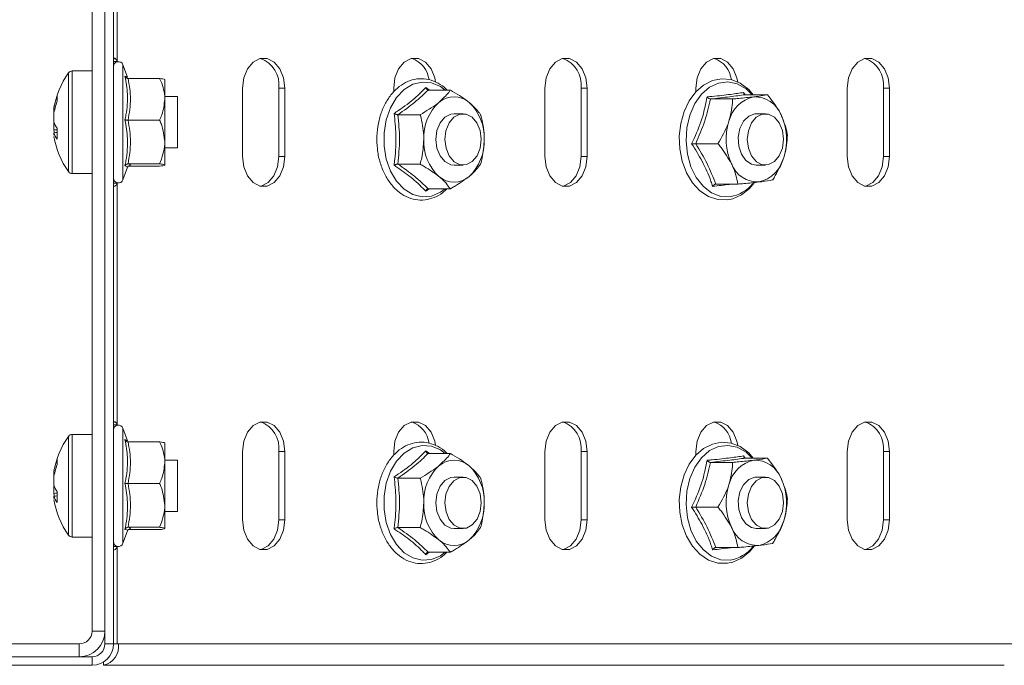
# Model space of a CAD drawing. Header units: millimetres. Extents: x -494 to 3219, y -845 to 19.
# Tile 14 of 21: x 2071 to 2186, y -132 to -57. Entities that reach past the tile are written whole.
import ezdxf

# ---------------------------------------------------------------- set-up
doc = ezdxf.new("R2010")
doc.units = ezdxf.units.MM

msp = doc.modelspace()

# ---------------------------------------------------------------- linework, layer by layer
at = {"color": 7, "linetype": 'Continuous', "lineweight": 15}
for p, q in [((2079.75, 4.41), (2079.75, -128.29)), ((2081.25, 4.41), (2081.25, -128.29)), ((2082.25, -129.79), (2082.25, -7.29)), ((2082.69, -61.67), (2082.25, -61.67)), ((2082.69, -61.67), (2082.71, -61.7)), ((2083.89, -63.53), (2083.35, -62.06)), ((2079.75, -62.79), (2077.43, -62.79)), ((2083.97, -63.66), (2087.65, -63.66)), ((2088.25, -66.1), (2088.25, -63.8)), ((2097.34, -72.79), (2097.34, -64.79)), ((2101.58, -64.79), (2101.58, -72.79)), ((2102.29, -64.79), (2102.29, -72.79)), ((2115.02, -65.22), (2115.02, -64.79)), ((2118.78, -64.72), (2119.2, -65.02)), ((2119.05, -65.02), (2121.65, -65.02)), ((2132.69, -72.79), (2132.69, -64.79)), ((2136.94, -64.79), (2136.94, -72.79)), ((2137.64, -64.79), (2137.64, -72.79)), ((2150.37, -65.22), (2150.37, -64.79)), ((2155.95, -65.3), (2156.12, -65.56)), ((2156.13, -65.56), (2158.74, -65.56)), ((2168.05, -72.79), (2168.05, -64.79)), ((2172.29, -64.79), (2172.29, -72.79)), ((2173, -64.79), (2173, -72.79)), ((2089.75, -65.79), (2088.25, -65.79)), ((2088.25, -71.09), (2088.25, -66.1)), ((2089.75, -71.79), (2089.75, -65.79)), ((2152.07, -66.06), (2154.67, -66.06)), ((2075.27, -67.28), (2075.27, -67.57)), ((2075.27, -68.73), (2075.27, -67.89)), ((2115.51, -67.9), (2118.12, -67.9)), ((2123.14, -67.79), (2122.08, -67.79)), ((2158.49, -67.79), (2157.43, -67.79)), ((2075.27, -68.86), (2075.27, -69.69)), ((2083.97, -68.53), (2087.65, -68.53)), ((2075.27, -70.3), (2075.27, -70.01)), ((2088.25, -73.79), (2088.25, -71.09)), ((2150.34, -71.29), (2152.94, -71.29)), ((2088.25, -71.79), (2089.75, -71.79)), ((2083.97, -73.65), (2087.65, -73.65)), ((2115.51, -73.68), (2118.12, -73.68)), ((2077.43, -74.79), (2079.75, -74.79)), ((2083.35, -75.52), (2083.89, -74.05)), ((2083.97, -73.92), (2087.65, -73.92)), ((2122.08, -73.79), (2123.14, -73.79)), ((2157.43, -73.79), (2158.49, -73.79)), ((2082.25, -75.91), (2082.69, -75.91)), ((2082.71, -75.88), (2082.69, -75.91)), ((2119.18, -76.56), (2118.78, -76.86)), ((2119.05, -76.56), (2121.65, -76.56)), ((2152.68, -76.02), (2155.28, -76.02)), ((2082.69, -104.17), (2082.25, -104.17)), ((2082.69, -104.17), (2082.71, -104.2)), ((2083.89, -106.03), (2083.35, -104.56)), ((2079.75, -105.29), (2077.43, -105.29)), ((2083.97, -106.16), (2087.65, -106.16)), ((2088.25, -108.6), (2088.25, -106.3)), ((2097.34, -115.29), (2097.34, -107.29)), ((2101.58, -107.29), (2101.58, -115.29)), ((2102.29, -107.29), (2102.29, -115.29)), ((2115.02, -107.72), (2115.02, -107.29)), ((2118.78, -107.22), (2119.2, -107.52)), ((2119.05, -107.52), (2121.65, -107.52)), ((2132.69, -115.29), (2132.69, -107.29)), ((2136.94, -107.29), (2136.94, -115.29)), ((2137.64, -107.29), (2137.64, -115.29)), ((2150.37, -107.72), (2150.37, -107.29)), ((2155.95, -107.8), (2156.12, -108.06)), ((2156.13, -108.06), (2158.74, -108.06)), ((2168.05, -115.29), (2168.05, -107.29)), ((2172.29, -107.29), (2172.29, -115.29)), ((2173, -107.29), (2173, -115.29)), ((2089.75, -108.29), (2088.25, -108.29)), ((2088.25, -113.59), (2088.25, -108.6)), ((2089.75, -114.29), (2089.75, -108.29)), ((2152.07, -108.56), (2154.67, -108.56)), ((2075.27, -109.78), (2075.27, -110.07)), ((2075.27, -111.23), (2075.27, -110.39)), ((2115.51, -110.4), (2118.12, -110.4)), ((2123.14, -110.29), (2122.08, -110.29)), ((2158.49, -110.29), (2157.43, -110.29)), ((2075.27, -111.36), (2075.27, -112.19)), ((2083.97, -111.03), (2087.65, -111.03)), ((2075.27, -112.8), (2075.27, -112.51)), ((2088.25, -116.29), (2088.25, -113.59)), ((2150.34, -113.79), (2152.94, -113.79)), ((2088.25, -114.29), (2089.75, -114.29)), ((2083.97, -116.15), (2087.65, -116.15)), ((2115.51, -116.18), (2118.12, -116.18)), ((2122.08, -116.29), (2123.14, -116.29)), ((2157.43, -116.29), (2158.49, -116.29)), ((2077.43, -117.29), (2079.75, -117.29)), ((2083.35, -118.02), (2083.89, -116.55)), ((2083.97, -116.42), (2087.65, -116.42)), ((2082.25, -118.41), (2082.69, -118.41)), ((2082.71, -118.38), (2082.69, -118.41)), ((2152.68, -118.52), (2155.28, -118.52)), ((2119.18, -119.06), (2118.78, -119.36)), ((2119.05, -119.06), (2121.65, -119.06)), ((2081.25, -129.79), (2081.25, -128.29)), ((2078.25, -129.79), (1784.25, -129.79)), ((2082.25, -129.79), (2082.69, -129.79)), ((2082.84, -129.79), (2082.69, -129.79)), ((2078.25, -131.29), (1784.25, -131.29)), ((2057.25, -132.29), (2079.75, -132.29)), ((2078.25, -131.29), (2079.75, -131.29)), ((2081.08, -132.29), (2081.08, -131.91)), ((2186.43, -132.29), (2081.08, -132.29))]:
    msp.add_line(p, q, dxfattribs=at)
at = {"color": 7, "linetype": 'Continuous', "lineweight": 0}
for p, q in [((2082.69, -61.67), (2082.69, -33.41)), ((2083.35, -62.06), (2083.35, -75.52)), ((2076.99, -74.56), (2076.99, -63.02)), ((2077.43, -74.79), (2077.43, -62.79)), ((2101.58, -64.79), (2102.29, -64.79)), ((2136.94, -64.79), (2137.64, -64.79)), ((2172.29, -64.79), (2173, -64.79)), ((2101.58, -72.79), (2102.29, -72.79)), ((2136.94, -72.79), (2137.64, -72.79)), ((2172.29, -72.79), (2173, -72.79)), ((2082.69, -104.17), (2082.69, -75.91)), ((2083.35, -104.56), (2083.35, -118.02)), ((2076.99, -117.06), (2076.99, -105.52)), ((2077.43, -117.29), (2077.43, -105.29)), ((2101.58, -107.29), (2102.29, -107.29)), ((2136.94, -107.29), (2137.64, -107.29)), ((2172.29, -107.29), (2173, -107.29)), ((2101.58, -115.29), (2102.29, -115.29)), ((2136.94, -115.29), (2137.64, -115.29)), ((2172.29, -115.29), (2173, -115.29)), ((2082.69, -129.79), (2082.69, -118.41)), ((2079.75, -128.29), (2081.25, -128.29)), ((2078.25, -131.29), (2078.25, -129.79)), ((2081.25, -129.79), (2082.25, -129.79)), ((2188.2, -129.79), (2082.84, -129.79)), ((2079.75, -132.29), (2079.75, -131.29))]:
    msp.add_line(p, q, dxfattribs=at)
at = {"color": 7, "linetype": 'Continuous', "lineweight": 15, "flags": 128}
for points in [[(2097.34, -64.79), (2097.49, -63.59), (2097.92, -62.54), (2098.58, -61.76), (2099.38, -61.34), (2100.24, -61.34), (2101.05, -61.76), (2101.71, -62.54), (2102.14, -63.59), (2102.29, -64.79)], [(2115.02, -64.79), (2115.17, -63.59), (2115.6, -62.54), (2116.25, -61.76), (2117.06, -61.34), (2117.92, -61.34), (2118.73, -61.76), (2119.39, -62.54), (2119.82, -63.59), (2119.92, -64.08)], [(2132.69, -64.79), (2132.84, -63.59), (2133.27, -62.54), (2133.93, -61.76), (2134.74, -61.34), (2135.6, -61.34), (2136.41, -61.76), (2137.07, -62.54), (2137.5, -63.59), (2137.64, -64.79)], [(2150.37, -64.79), (2150.52, -63.59), (2150.95, -62.54), (2151.61, -61.76), (2152.42, -61.34), (2153.28, -61.34), (2154.08, -61.76), (2154.74, -62.54), (2155.17, -63.59), (2155.27, -64.08)], [(2168.05, -64.79), (2168.2, -63.59), (2168.63, -62.54), (2169.29, -61.76), (2170.1, -61.34), (2170.95, -61.34), (2171.76, -61.76), (2172.42, -62.54), (2172.85, -63.59), (2173, -64.79)], [(2157.07, -65.56), (2156.55, -64.95), (2155.56, -64.22), (2154.48, -63.8), (2153.37, -63.7), (2152.29, -63.92), (2151.27, -64.43), (2150.36, -65.23), (2149.58, -66.27), (2148.98, -67.52), (2148.59, -68.92), (2148.41, -70.4), (2148.47, -71.9), (2148.75, -73.35), (2149.25, -74.69), (2149.95, -75.86), (2150.83, -76.81), (2151.84, -77.48), (2152.93, -77.83), (2154.06, -77.86), (2154.06, -77.86), (2154.67, -77.74), (2155.71, -77.28), (2156.64, -76.54), (2157.22, -75.83)], [(2122.08, -67.79), (2121.71, -67.84), (2121.02, -68.19), (2120.45, -68.86), (2120.08, -69.76), (2119.96, -70.79), (2120.08, -71.82), (2120.45, -72.72), (2121.02, -73.39), (2121.71, -73.75), (2122.08, -73.79)], [(2123.52, -73.74), (2122.78, -73.75), (2122.09, -73.4), (2121.52, -72.73), (2121.15, -71.83), (2121.02, -70.8), (2121.14, -69.78), (2121.51, -68.87), (2122.07, -68.2), (2122.76, -67.84), (2123.5, -67.83), (2124.19, -68.19), (2124.76, -68.85), (2125.13, -69.75), (2125.26, -70.78), (2125.14, -71.81), (2124.77, -72.71), (2124.21, -73.38), (2123.52, -73.74)], [(2157.43, -67.79), (2157.25, -67.8), (2156.54, -68.07), (2155.93, -68.67), (2155.51, -69.52), (2155.32, -70.53), (2155.38, -71.57), (2155.69, -72.51), (2156.22, -73.25), (2156.88, -73.69), (2157.43, -73.79)], [(2158.87, -73.74), (2158.13, -73.75), (2157.44, -73.4), (2156.87, -72.73), (2156.5, -71.83), (2156.37, -70.8), (2156.5, -69.78), (2156.86, -68.87), (2157.43, -68.2), (2158.12, -67.84), (2158.85, -67.83), (2159.55, -68.19), (2160.11, -68.85), (2160.48, -69.75), (2160.62, -70.78), (2160.49, -71.81), (2160.12, -72.71), (2159.56, -73.38), (2158.87, -73.74)], [(2075.27, -69.69), (2075.3, -69.89), (2075.32, -70.01)], [(2102.29, -72.79), (2102.14, -73.99), (2101.71, -75.04), (2101.05, -75.82), (2100.24, -76.24), (2099.38, -76.24), (2098.58, -75.82), (2097.92, -75.04), (2097.49, -73.99), (2097.34, -72.79)], [(2101.58, -72.79), (2101.43, -73.99), (2101, -75.04), (2100.34, -75.82), (2099.54, -76.24), (2099.46, -76.26)], [(2137.64, -72.79), (2137.5, -73.99), (2137.07, -75.04), (2136.41, -75.82), (2135.6, -76.24), (2134.74, -76.24), (2133.93, -75.82), (2133.27, -75.04), (2132.84, -73.99), (2132.69, -72.79)], [(2136.94, -72.79), (2136.79, -73.99), (2136.36, -75.04), (2135.7, -75.82), (2134.89, -76.24), (2134.82, -76.26)], [(2173, -72.79), (2172.85, -73.99), (2172.42, -75.04), (2171.76, -75.82), (2170.95, -76.24), (2170.1, -76.24), (2169.29, -75.82), (2168.63, -75.04), (2168.2, -73.99), (2168.05, -72.79)], [(2172.29, -72.79), (2172.14, -73.99), (2171.71, -75.04), (2171.06, -75.82), (2170.25, -76.24), (2170.17, -76.26)], [(2097.34, -107.29), (2097.49, -106.09), (2097.92, -105.04), (2098.58, -104.26), (2099.38, -103.84), (2100.24, -103.84), (2101.05, -104.26), (2101.71, -105.04), (2102.14, -106.09), (2102.29, -107.29)], [(2115.02, -107.29), (2115.17, -106.09), (2115.6, -105.04), (2116.25, -104.26), (2117.06, -103.84), (2117.92, -103.84), (2118.73, -104.26), (2119.39, -105.04), (2119.82, -106.09), (2119.92, -106.58)], [(2132.69, -107.29), (2132.84, -106.09), (2133.27, -105.04), (2133.93, -104.26), (2134.74, -103.84), (2135.6, -103.84), (2136.41, -104.26), (2137.07, -105.04), (2137.5, -106.09), (2137.64, -107.29)], [(2150.37, -107.29), (2150.52, -106.09), (2150.95, -105.04), (2151.61, -104.26), (2152.42, -103.84), (2153.28, -103.84), (2154.08, -104.26), (2154.74, -105.04), (2155.17, -106.09), (2155.27, -106.58)], [(2168.05, -107.29), (2168.2, -106.09), (2168.63, -105.04), (2169.29, -104.26), (2170.1, -103.84), (2170.95, -103.84), (2171.76, -104.26), (2172.42, -105.04), (2172.85, -106.09), (2173, -107.29)], [(2157.07, -108.06), (2156.55, -107.45), (2155.56, -106.72), (2154.48, -106.3), (2153.37, -106.2), (2152.29, -106.42), (2151.27, -106.93), (2150.36, -107.73), (2149.58, -108.77), (2148.98, -110.02), (2148.59, -111.42), (2148.41, -112.9), (2148.47, -114.4), (2148.75, -115.85), (2149.25, -117.19), (2149.95, -118.36), (2150.83, -119.31), (2151.84, -119.98), (2152.93, -120.33), (2154.06, -120.36), (2154.06, -120.36), (2154.67, -120.24), (2155.71, -119.78), (2156.64, -119.04), (2157.22, -118.33)], [(2122.08, -110.29), (2121.71, -110.34), (2121.02, -110.69), (2120.45, -111.36), (2120.08, -112.26), (2119.96, -113.29), (2120.08, -114.32), (2120.45, -115.22), (2121.02, -115.89), (2121.71, -116.25), (2122.08, -116.29)], [(2123.52, -116.24), (2122.78, -116.25), (2122.09, -115.9), (2121.52, -115.23), (2121.15, -114.33), (2121.02, -113.3), (2121.14, -112.28), (2121.51, -111.37), (2122.07, -110.7), (2122.76, -110.34), (2123.5, -110.33), (2124.19, -110.69), (2124.76, -111.35), (2125.13, -112.25), (2125.26, -113.28), (2125.14, -114.31), (2124.77, -115.21), (2124.21, -115.88), (2123.52, -116.24)], [(2157.43, -110.29), (2157.25, -110.3), (2156.54, -110.57), (2155.93, -111.17), (2155.51, -112.02), (2155.32, -113.03), (2155.38, -114.07), (2155.69, -115.01), (2156.22, -115.75), (2156.88, -116.19), (2157.43, -116.29)], [(2158.87, -116.24), (2158.13, -116.25), (2157.44, -115.9), (2156.87, -115.23), (2156.5, -114.33), (2156.37, -113.3), (2156.5, -112.28), (2156.86, -111.37), (2157.43, -110.7), (2158.12, -110.34), (2158.85, -110.33), (2159.55, -110.69), (2160.11, -111.35), (2160.48, -112.25), (2160.62, -113.28), (2160.49, -114.31), (2160.12, -115.21), (2159.56, -115.88), (2158.87, -116.24)], [(2075.27, -112.19), (2075.3, -112.39), (2075.32, -112.51)], [(2102.29, -115.29), (2102.14, -116.49), (2101.71, -117.54), (2101.05, -118.32), (2100.24, -118.74), (2099.38, -118.74), (2098.58, -118.32), (2097.92, -117.54), (2097.49, -116.49), (2097.34, -115.29)], [(2101.58, -115.29), (2101.43, -116.49), (2101, -117.54), (2100.34, -118.32), (2099.54, -118.74), (2099.46, -118.76)], [(2137.64, -115.29), (2137.5, -116.49), (2137.07, -117.54), (2136.41, -118.32), (2135.6, -118.74), (2134.74, -118.74), (2133.93, -118.32), (2133.27, -117.54), (2132.84, -116.49), (2132.69, -115.29)], [(2136.94, -115.29), (2136.79, -116.49), (2136.36, -117.54), (2135.7, -118.32), (2134.89, -118.74), (2134.82, -118.76)], [(2173, -115.29), (2172.85, -116.49), (2172.42, -117.54), (2171.76, -118.32), (2170.95, -118.74), (2170.1, -118.74), (2169.29, -118.32), (2168.63, -117.54), (2168.2, -116.49), (2168.05, -115.29)], [(2172.29, -115.29), (2172.14, -116.49), (2171.71, -117.54), (2171.06, -118.32), (2170.25, -118.74), (2170.17, -118.76)]]:
    msp.add_lwpolyline(points, dxfattribs=at)
at = {"color": 7, "linetype": 'Continuous', "lineweight": 0, "flags": 128}
for points in [[(2121.05, -65.02), (2120.5, -64.61), (2119.44, -64.17), (2118.34, -64.08), (2117.25, -64.35), (2116.23, -64.97), (2115.35, -65.9), (2114.64, -67.09), (2114.14, -68.49), (2113.89, -70.01), (2113.89, -71.57), (2114.14, -73.09), (2114.64, -74.49), (2115.35, -75.68), (2116.23, -76.62), (2117.25, -77.24), (2118.34, -77.51), (2119.44, -77.42), (2120.5, -76.97), (2121.05, -76.56)], [(2156.96, -65.56), (2156.23, -64.87), (2155.2, -64.29), (2154.11, -64.07), (2153.01, -64.2), (2151.96, -64.69), (2151.02, -65.51), (2150.24, -66.61), (2149.66, -67.94), (2149.31, -69.43), (2149.21, -70.98), (2149.37, -72.53), (2149.78, -73.98), (2150.41, -75.26), (2151.24, -76.3), (2152.21, -77.04), (2153.28, -77.45), (2154.38, -77.49), (2154.38, -77.49)], [(2121.05, -107.52), (2120.5, -107.11), (2119.44, -106.67), (2118.34, -106.58), (2117.25, -106.85), (2116.23, -107.47), (2115.35, -108.4), (2114.64, -109.59), (2114.14, -110.99), (2113.89, -112.51), (2113.89, -114.07), (2114.14, -115.59), (2114.64, -116.99), (2115.35, -118.18), (2116.23, -119.12), (2117.25, -119.74), (2118.34, -120.01), (2119.44, -119.92), (2120.5, -119.47), (2121.05, -119.06)], [(2156.96, -108.06), (2156.23, -107.37), (2155.2, -106.79), (2154.11, -106.57), (2153.01, -106.7), (2151.96, -107.19), (2151.02, -108.01), (2150.24, -109.11), (2149.66, -110.44), (2149.31, -111.93), (2149.21, -113.48), (2149.37, -115.03), (2149.78, -116.48), (2150.41, -117.76), (2151.24, -118.8), (2152.21, -119.54), (2153.28, -119.95), (2154.38, -119.99), (2154.38, -119.99)]]:
    msp.add_lwpolyline(points, dxfattribs=at)
at = {"color": 7, "linetype": 'Continuous', "lineweight": 15}
for centre, radius, start, end in [((2082.82, -62.26), 0.567, 20, 180), ((2098.36, -64.38), 3.25, 352.7859, 70.1782), ((2116.17, -64.18), 3.01, 7.2757, 71.2931), ((2133.71, -64.38), 3.25, 352.7859, 70.1786), ((2151.53, -64.18), 3.01, 7.2678, 71.2944), ((2169.07, -64.38), 3.25, 352.7857, 70.1785), ((2085.15, -68.79), 10, 144.7485, 170.5135), ((2077.43, -63.33), 0.54, 90, 144.7485), ((2083.44, -68.51), 8.27, 160.107, 171.4486), ((2083.44, -69.12), 8.27, 160.107, 171.4486), ((2077.71, -66), 2.06, 171.4604, 188.5396), ((2124.15, -70.56), 5.61, 133.1772, 182.4075), ((2122.08, -68.49), 2.69, 48.894, 131.106), ((2120, -70.56), 5.61, 357.5925, 46.8228), ((2157.97, -69.56), 3.84, 102.6572, 166.6787), ((2157.25, -69.1), 3.29, 20.8814, 92.1968), ((2154.21, -70.8), 6.76, 341.8447, 25.1672), ((2077.65, -67.95), 2.5, 198.118, 217.8146), ((2160.65, -70.78), 6.76, 161.8449, 205.167), ((2077.65, -69.23), 2.5, 198.118, 217.8149), ((2084.65, -70.12), 9, 175.9185, 184.0815), ((2085.15, -68.79), 10, 189.4865, 215.2515), ((2124.15, -71.03), 5.61, 177.5926, 226.8228), ((2120, -71.03), 5.61, 313.1772, 2.4074), ((2157.61, -72.48), 3.29, 200.8815, 272.1971), ((2156.9, -72.02), 3.84, 282.6575, 346.6788), ((2077.43, -74.25), 0.54, 215.2515, 270), ((2082.82, -75.32), 0.567, 180, 340), ((2122.08, -73.1), 2.69, 228.8939, 311.1061), ((2082.82, -104.76), 0.567, 20, 180), ((2098.36, -106.88), 3.25, 352.7859, 70.1783), ((2116.17, -106.68), 3.01, 7.2757, 71.2932), ((2133.71, -106.88), 3.25, 352.786, 70.1786), ((2151.53, -106.68), 3.01, 7.2679, 71.2944), ((2169.07, -106.88), 3.25, 352.7857, 70.1785), ((2085.15, -111.29), 10, 144.7485, 170.5135), ((2077.43, -105.83), 0.54, 90, 144.7485), ((2083.44, -111.01), 8.27, 160.107, 171.4486), ((2077.71, -108.5), 2.06, 171.4604, 188.5396), ((2083.44, -111.62), 8.27, 160.107, 171.4486), ((2124.15, -113.06), 5.61, 133.1772, 182.4074), ((2122.08, -110.99), 2.69, 48.8939, 131.1061), ((2120, -113.06), 5.61, 357.5926, 46.8228), ((2157.97, -112.06), 3.84, 102.6571, 166.6788), ((2157.25, -111.6), 3.29, 20.8814, 92.1969), ((2154.21, -113.3), 6.76, 341.8447, 25.1672), ((2077.65, -110.45), 2.5, 198.1181, 217.8147), ((2160.65, -113.28), 6.76, 161.8449, 205.167), ((2077.65, -111.73), 2.5, 198.1181, 217.8148), ((2084.65, -112.62), 9, 175.9185, 184.0815), ((2085.15, -111.29), 10, 189.4865, 215.2515), ((2124.15, -113.53), 5.61, 177.5926, 226.8228), ((2120, -113.53), 5.61, 313.1772, 2.4074), ((2157.61, -114.98), 3.29, 200.8814, 272.1971), ((2156.9, -114.52), 3.84, 282.6575, 346.6788), ((2077.43, -116.75), 0.54, 215.2515, 270), ((2082.82, -117.82), 0.567, 180, 340), ((2122.08, -115.6), 2.69, 228.8939, 311.1061), ((2078.25, -128.29), 1.5, 270, 0), ((2078.25, -128.29), 3, 270, 0), ((2079.75, -129.79), 1.5, 270, 0), ((2079.75, -129.79), 2.5, 270, 0), ((2080.63, -130.1), 2.23, 281.4215, 8.0497)]:
    msp.add_arc(centre, radius, start, end, dxfattribs=at)
at = {"color": 7, "linetype": 'Continuous', "lineweight": 0}
for centre, start, end in [((2153.71, -73.32), 279.0576, 321.3622), ((2153.71, -115.82), 279.0575, 321.3623)]:
    msp.add_arc(centre, 4.22, start, end, dxfattribs=at)
at = {"color": 7, "linetype": 'Continuous', "lineweight": 15}
for points, knots in [([(2082.25, -61.67), (2082.26, -61.57), (2082.26, -61.42), (2082.31, -61.32), (2082.37, -61.29), (2082.43, -61.32), (2082.55, -61.42), (2082.63, -61.57), (2082.69, -61.67)], [0, 0, 0, 0, 0.285954, 0.40047, 0.504619, 0.608033, 0.720517, 1, 1, 1, 1]), ([(2083.59, -63.4), (2083.59, -63.41), (2083.61, -63.44), (2083.65, -63.51), (2083.74, -63.6), (2083.85, -63.65), (2083.93, -63.66), (2083.97, -63.66)], [0, 0, 0, 0, 0.007924, 0.26753, 0.528607, 0.763804, 1, 1, 1, 1]), ([(2088.25, -66.1), (2088.25, -65.97), (2088.23, -65.17), (2087.97, -64.35), (2087.66, -63.69), (2087.65, -63.66)], [0, 0, 0, 0, 0.148482, 0.965575, 1, 1, 1, 1]), ([(2087.65, -63.66), (2087.93, -63.7), (2088.24, -63.75), (2088.25, -63.79), (2088.25, -63.8)], [0, 0, 0, 0, 0.89604, 1, 1, 1, 1]), ([(2121.25, -65.02), (2121.23, -65), (2120.94, -64.64), (2120.22, -64.19), (2119.15, -63.74), (2118.02, -63.64), (2116.92, -63.87), (2115.9, -64.39), (2114.98, -65.19), (2114.2, -66.24), (2113.59, -67.5), (2113.2, -68.9), (2113.02, -70.39), (2113.07, -71.9), (2113.36, -73.37), (2113.86, -74.72), (2114.57, -75.9), (2115.45, -76.85), (2116.46, -77.53), (2117.56, -77.89), (2118.69, -77.92), (2119.77, -77.62), (2120.63, -77.16), (2121.07, -76.72), (2121.22, -76.56)], [0, 0, 0, 0, 0.003316, 0.052692, 0.101508, 0.149482, 0.196867, 0.244183, 0.291996, 0.34048, 0.389425, 0.438566, 0.487744, 0.536951, 0.586223, 0.635591, 0.685082, 0.734614, 0.783909, 0.832558, 0.880368, 0.927711, 0.97509, 1, 1, 1, 1]), ([(2118.78, -64.72), (2118.78, -64.73), (2118.79, -64.77), (2118.82, -64.85), (2118.89, -64.94), (2118.96, -65), (2119.02, -65.01), (2119.05, -65.02)], [0, 0, 0, 0, 0.007925, 0.267557, 0.528614, 0.763815, 1, 1, 1, 1]), ([(2120.31, -66.46), (2120.74, -66.06), (2121.27, -65.57), (2121.59, -65.11), (2121.65, -65.02)], [0, 0, 0, 0, 0.80146, 1, 1, 1, 1]), ([(2121.65, -65.02), (2122.37, -65.44), (2123.17, -65.92), (2123.78, -66.41), (2123.85, -66.46)], [0, 0, 0, 0, 0.896039, 1, 1, 1, 1]), ([(2155.95, -65.3), (2155.95, -65.3), (2155.95, -65.33), (2155.96, -65.41), (2155.99, -65.49), (2156.05, -65.55), (2156.11, -65.56), (2156.13, -65.56)], [0, 0, 0, 0, 0.007903, 0.267506, 0.528603, 0.763797, 1, 1, 1, 1]), ([(2157.13, -65.81), (2157.23, -65.8), (2157.89, -65.71), (2158.39, -65.63), (2158.72, -65.56), (2158.74, -65.56)], [0, 0, 0, 0, 0.1484844, 0.9655622, 1, 1, 1, 1]), ([(2158.74, -65.56), (2159.28, -66.26), (2159.88, -67.03), (2160.29, -67.84), (2160.33, -67.93)], [0, 0, 0, 0, 0.896037, 1, 1, 1, 1]), ([(2087.65, -68.53), (2087.74, -68.32), (2088.09, -67.54), (2088.18, -66.71), (2088.25, -66.1)], [0, 0, 0, 0, 0.263254, 1, 1, 1, 1]), ([(2118.12, -67.9), (2118.83, -67.48), (2119.63, -67), (2120.25, -66.51), (2120.31, -66.46)], [0, 0, 0, 0, 0.896039, 1, 1, 1, 1]), ([(2123.85, -66.46), (2124.27, -66.86), (2124.81, -67.35), (2125.13, -67.81), (2125.19, -67.9)], [0, 0, 0, 0, 0.80146, 1, 1, 1, 1]), ([(2151.68, -65.82), (2151.68, -65.82), (2151.71, -65.85), (2151.77, -65.92), (2151.87, -66), (2151.98, -66.05), (2152.04, -66.06), (2152.07, -66.06)], [0, 0, 0, 0, 0.007925, 0.26754, 0.528596, 0.763786, 1, 1, 1, 1]), ([(2154.23, -68.67), (2154.41, -67.96), (2154.63, -67.06), (2154.66, -66.22), (2154.67, -66.06)], [0, 0, 0, 0, 0.8014609, 1, 1, 1, 1]), ([(2154.67, -66.06), (2154.91, -66.04), (2155.8, -65.96), (2156.57, -65.87), (2157.13, -65.81)], [0, 0, 0, 0, 0.263251, 1, 1, 1, 1]), ([(2115.07, -67.76), (2115.07, -67.76), (2115.11, -67.78), (2115.19, -67.82), (2115.3, -67.87), (2115.42, -67.9), (2115.48, -67.9), (2115.51, -67.9)], [0, 0, 0, 0, 0.007903, 0.267526, 0.528597, 0.76383, 1, 1, 1, 1]), ([(2118.54, -70.79), (2118.54, -70.64), (2118.53, -69.69), (2118.34, -68.72), (2118.13, -67.94), (2118.12, -67.9)], [0, 0, 0, 0, 0.148486, 0.96557, 1, 1, 1, 1]), ([(2125.61, -70.79), (2125.61, -70.64), (2125.6, -69.69), (2125.41, -68.72), (2125.2, -67.94), (2125.19, -67.9)], [0, 0, 0, 0, 0.148486, 0.96557, 1, 1, 1, 1]), ([(2160.33, -67.93), (2160.59, -68.58), (2160.92, -69.39), (2161.05, -70.14), (2161.08, -70.29)], [0, 0, 0, 0, 0.801463, 1, 1, 1, 1]), ([(2083.59, -68.51), (2083.59, -68.51), (2083.61, -68.52), (2083.65, -68.52), (2083.74, -68.52), (2083.85, -68.53), (2083.93, -68.53), (2083.97, -68.53)], [0, 0, 0, 0, 0.007949, 0.267531, 0.52861, 0.7638, 1, 1, 1, 1]), ([(2088.25, -71.09), (2088.17, -70.39), (2088.07, -69.51), (2087.72, -68.69), (2087.65, -68.53)], [0, 0, 0, 0, 0.801463, 1, 1, 1, 1]), ([(2152.94, -71.29), (2153.39, -70.52), (2153.89, -69.66), (2154.2, -68.77), (2154.23, -68.67)], [0, 0, 0, 0, 0.896038, 1, 1, 1, 1]), ([(2075.67, -69.66), (2075.66, -69.66), (2075.53, -69.67), (2075.39, -69.68), (2075.27, -69.69)], [0, 0, 0, 0, 0.060116, 1, 1, 1, 1]), ([(2075.67, -69.99), (2075.66, -69.99), (2075.53, -70), (2075.39, -70), (2075.27, -70.01)], [0, 0, 0, 0, 0.06012, 1, 1, 1, 1]), ([(2087.65, -73.65), (2087.93, -72.9), (2088.24, -72.06), (2088.25, -71.18), (2088.25, -71.09)], [0, 0, 0, 0, 0.896037, 1, 1, 1, 1]), ([(2118.12, -73.68), (2118.18, -73.43), (2118.43, -72.51), (2118.49, -71.52), (2118.54, -70.79)], [0, 0, 0, 0, 0.263255, 1, 1, 1, 1]), ([(2125.19, -73.68), (2125.25, -73.43), (2125.5, -72.51), (2125.56, -71.52), (2125.61, -70.79)], [0, 0, 0, 0, 0.2632538, 1, 1, 1, 1]), ([(2150.34, -71.29), (2150.31, -71.29), (2150.24, -71.29), (2150.12, -71.3), (2149.99, -71.3), (2149.91, -71.31), (2149.87, -71.31), (2149.87, -71.31)], [0, 0, 0, 0, 0.236181, 0.471394, 0.732462, 0.99209, 1, 1, 1, 1]), ([(2154.54, -73.66), (2154.16, -73.01), (2153.69, -72.2), (2153.07, -71.44), (2152.94, -71.29)], [0, 0, 0, 0, 0.801463, 1, 1, 1, 1]), ([(2161.08, -70.29), (2161.02, -71.06), (2160.95, -71.92), (2160.67, -72.82), (2160.64, -72.91)], [0, 0, 0, 0, 0.896038, 1, 1, 1, 1]), ([(2083.97, -73.65), (2083.93, -73.66), (2083.85, -73.66), (2083.74, -73.72), (2083.65, -73.8), (2083.61, -73.86), (2083.59, -73.9), (2083.59, -73.9)], [0, 0, 0, 0, 0.236205, 0.471401, 0.732477, 0.992103, 1, 1, 1, 1]), ([(2088.25, -73.79), (2088.17, -73.75), (2088.07, -73.7), (2087.72, -73.66), (2087.65, -73.65)], [0, 0, 0, 0, 0.8014626, 1, 1, 1, 1]), ([(2115.07, -73.82), (2115.07, -73.82), (2115.11, -73.8), (2115.19, -73.76), (2115.3, -73.72), (2115.42, -73.68), (2115.48, -73.68), (2115.51, -73.68)], [0, 0, 0, 0, 0.007903, 0.267526, 0.528598, 0.763829, 1, 1, 1, 1]), ([(2120.31, -75.12), (2119.77, -74.73), (2119.09, -74.23), (2118.28, -73.77), (2118.12, -73.68)], [0, 0, 0, 0, 0.801459, 1, 1, 1, 1]), ([(2125.19, -73.68), (2124.86, -74.1), (2124.5, -74.58), (2123.91, -75.07), (2123.85, -75.12)], [0, 0, 0, 0, 0.896037, 1, 1, 1, 1]), ([(2155.28, -76.02), (2155.13, -75.32), (2154.97, -74.55), (2154.58, -73.74), (2154.54, -73.66)], [0, 0, 0, 0, 0.8960399, 1, 1, 1, 1]), ([(2160.64, -72.91), (2160.34, -73.63), (2159.97, -74.52), (2159.45, -75.36), (2159.35, -75.52)], [0, 0, 0, 0, 0.801463, 1, 1, 1, 1]), ([(2083.91, -74.05), (2083.91, -74.03), (2083.91, -73.91), (2084.01, -73.89), (2084, -73.89), (2084, -73.89)], [0, 0, 0, 0, 0.132968, 0.722008, 1, 1, 1, 1]), ([(2087.65, -73.92), (2087.93, -73.88), (2088.24, -73.84), (2088.25, -73.79), (2088.25, -73.79)], [0, 0, 0, 0, 0.89604, 1, 1, 1, 1]), ([(2082.69, -75.91), (2082.63, -76.01), (2082.54, -76.16), (2082.43, -76.27), (2082.38, -76.28), (2082.36, -76.28)], [0, 0, 0, 0, 0.566684, 0.793606, 1, 1, 1, 1]), ([(2121.65, -76.56), (2121.33, -76.14), (2120.97, -75.67), (2120.37, -75.17), (2120.31, -75.12)], [0, 0, 0, 0, 0.896037, 1, 1, 1, 1]), ([(2123.85, -75.12), (2123.3, -75.52), (2122.63, -76.01), (2121.81, -76.47), (2121.65, -76.56)], [0, 0, 0, 0, 0.801463, 1, 1, 1, 1]), ([(2155.28, -76.02), (2155.52, -76), (2156.41, -75.92), (2157.18, -75.84), (2157.74, -75.77)], [0, 0, 0, 0, 0.2632505, 1, 1, 1, 1]), ([(2157.74, -75.77), (2157.84, -75.76), (2158.5, -75.68), (2159, -75.59), (2159.33, -75.53), (2159.35, -75.52)], [0, 0, 0, 0, 0.148485, 0.965571, 1, 1, 1, 1]), ([(2119.05, -76.56), (2119.02, -76.57), (2118.96, -76.58), (2118.89, -76.64), (2118.82, -76.73), (2118.79, -76.81), (2118.78, -76.86), (2118.78, -76.86)], [0, 0, 0, 0, 0.236185, 0.471386, 0.732443, 0.992079, 1, 1, 1, 1]), ([(2152.68, -76.02), (2152.65, -76.03), (2152.59, -76.03), (2152.49, -76.09), (2152.4, -76.18), (2152.35, -76.25), (2152.32, -76.29), (2152.32, -76.29)], [0, 0, 0, 0, 0.236197, 0.471409, 0.732463, 0.992081, 1, 1, 1, 1]), ([(2082.25, -104.17), (2082.26, -104.07), (2082.26, -103.92), (2082.31, -103.82), (2082.37, -103.79), (2082.43, -103.82), (2082.55, -103.92), (2082.63, -104.07), (2082.69, -104.17)], [0, 0, 0, 0, 0.285954, 0.400469, 0.504619, 0.608034, 0.720517, 1, 1, 1, 1]), ([(2083.59, -105.9), (2083.59, -105.91), (2083.61, -105.94), (2083.65, -106.01), (2083.74, -106.1), (2083.85, -106.15), (2083.93, -106.16), (2083.97, -106.16)], [0, 0, 0, 0, 0.007925, 0.26753, 0.528607, 0.763805, 1, 1, 1, 1]), ([(2088.25, -108.6), (2088.25, -108.47), (2088.23, -107.67), (2087.97, -106.85), (2087.66, -106.19), (2087.65, -106.16)], [0, 0, 0, 0, 0.148482, 0.965575, 1, 1, 1, 1]), ([(2087.65, -106.16), (2087.93, -106.2), (2088.24, -106.25), (2088.25, -106.29), (2088.25, -106.3)], [0, 0, 0, 0, 0.89604, 1, 1, 1, 1]), ([(2121.25, -107.52), (2121.23, -107.5), (2120.94, -107.14), (2120.22, -106.69), (2119.15, -106.24), (2118.02, -106.14), (2116.92, -106.37), (2115.9, -106.89), (2114.98, -107.69), (2114.2, -108.74), (2113.59, -110), (2113.2, -111.4), (2113.02, -112.89), (2113.07, -114.4), (2113.36, -115.87), (2113.86, -117.22), (2114.57, -118.4), (2115.45, -119.35), (2116.46, -120.03), (2117.56, -120.39), (2118.69, -120.42), (2119.77, -120.12), (2120.63, -119.66), (2121.07, -119.22), (2121.22, -119.06)], [0, 0, 0, 0, 0.003316, 0.052692, 0.101508, 0.149482, 0.196867, 0.244184, 0.291996, 0.34048, 0.389425, 0.438566, 0.487744, 0.536951, 0.586223, 0.635591, 0.685082, 0.734614, 0.783909, 0.832558, 0.880368, 0.927711, 0.97509, 1, 1, 1, 1]), ([(2118.78, -107.22), (2118.78, -107.23), (2118.79, -107.27), (2118.82, -107.35), (2118.89, -107.44), (2118.96, -107.5), (2119.02, -107.51), (2119.05, -107.52)], [0, 0, 0, 0, 0.007923, 0.267559, 0.528614, 0.763815, 1, 1, 1, 1]), ([(2120.31, -108.96), (2120.74, -108.56), (2121.27, -108.07), (2121.59, -107.61), (2121.65, -107.52)], [0, 0, 0, 0, 0.80146, 1, 1, 1, 1]), ([(2121.65, -107.52), (2122.37, -107.94), (2123.17, -108.42), (2123.78, -108.91), (2123.85, -108.96)], [0, 0, 0, 0, 0.896039, 1, 1, 1, 1]), ([(2155.95, -107.8), (2155.95, -107.8), (2155.95, -107.83), (2155.96, -107.91), (2155.99, -107.99), (2156.05, -108.05), (2156.11, -108.06), (2156.13, -108.06)], [0, 0, 0, 0, 0.007905, 0.267509, 0.528606, 0.763798, 1, 1, 1, 1]), ([(2157.13, -108.31), (2157.23, -108.3), (2157.89, -108.21), (2158.39, -108.13), (2158.72, -108.06), (2158.74, -108.06)], [0, 0, 0, 0, 0.148484, 0.965562, 1, 1, 1, 1]), ([(2158.74, -108.06), (2159.28, -108.76), (2159.88, -109.53), (2160.29, -110.34), (2160.33, -110.43)], [0, 0, 0, 0, 0.896037, 1, 1, 1, 1]), ([(2087.65, -111.03), (2087.74, -110.82), (2088.09, -110.04), (2088.18, -109.21), (2088.25, -108.6)], [0, 0, 0, 0, 0.2632538, 1, 1, 1, 1]), ([(2118.12, -110.4), (2118.83, -109.98), (2119.63, -109.5), (2120.25, -109.01), (2120.31, -108.96)], [0, 0, 0, 0, 0.8960391, 1, 1, 1, 1]), ([(2123.85, -108.96), (2124.27, -109.36), (2124.81, -109.85), (2125.13, -110.31), (2125.19, -110.4)], [0, 0, 0, 0, 0.80146, 1, 1, 1, 1]), ([(2151.68, -108.32), (2151.68, -108.32), (2151.71, -108.35), (2151.77, -108.42), (2151.87, -108.5), (2151.98, -108.55), (2152.04, -108.56), (2152.07, -108.56)], [0, 0, 0, 0, 0.007928, 0.267542, 0.528596, 0.763786, 1, 1, 1, 1]), ([(2154.23, -111.17), (2154.41, -110.46), (2154.63, -109.56), (2154.66, -108.72), (2154.67, -108.56)], [0, 0, 0, 0, 0.801462, 1, 1, 1, 1]), ([(2154.67, -108.56), (2154.91, -108.54), (2155.8, -108.46), (2156.57, -108.37), (2157.13, -108.31)], [0, 0, 0, 0, 0.263251, 1, 1, 1, 1]), ([(2115.07, -110.26), (2115.07, -110.26), (2115.11, -110.28), (2115.19, -110.32), (2115.3, -110.37), (2115.42, -110.4), (2115.48, -110.4), (2115.51, -110.4)], [0, 0, 0, 0, 0.007904, 0.267526, 0.528598, 0.763829, 1, 1, 1, 1]), ([(2118.54, -113.29), (2118.54, -113.14), (2118.53, -112.19), (2118.34, -111.22), (2118.13, -110.44), (2118.12, -110.4)], [0, 0, 0, 0, 0.148486, 0.965571, 1, 1, 1, 1]), ([(2125.61, -113.29), (2125.61, -113.14), (2125.6, -112.19), (2125.41, -111.22), (2125.2, -110.44), (2125.19, -110.4)], [0, 0, 0, 0, 0.148486, 0.965571, 1, 1, 1, 1]), ([(2160.33, -110.43), (2160.59, -111.08), (2160.92, -111.89), (2161.05, -112.64), (2161.08, -112.79)], [0, 0, 0, 0, 0.801463, 1, 1, 1, 1]), ([(2083.59, -111.01), (2083.59, -111.01), (2083.61, -111.02), (2083.65, -111.02), (2083.74, -111.02), (2083.85, -111.03), (2083.93, -111.03), (2083.97, -111.03)], [0, 0, 0, 0, 0.007949, 0.267531, 0.52861, 0.7638, 1, 1, 1, 1]), ([(2088.25, -113.59), (2088.17, -112.89), (2088.07, -112.01), (2087.72, -111.19), (2087.65, -111.03)], [0, 0, 0, 0, 0.801464, 1, 1, 1, 1]), ([(2152.94, -113.79), (2153.39, -113.02), (2153.89, -112.16), (2154.2, -111.27), (2154.23, -111.17)], [0, 0, 0, 0, 0.8960392, 1, 1, 1, 1]), ([(2075.67, -112.16), (2075.66, -112.16), (2075.53, -112.17), (2075.39, -112.18), (2075.27, -112.19)], [0, 0, 0, 0, 0.0601159, 1, 1, 1, 1]), ([(2075.67, -112.49), (2075.66, -112.49), (2075.53, -112.5), (2075.39, -112.5), (2075.27, -112.51)], [0, 0, 0, 0, 0.0601197, 1, 1, 1, 1]), ([(2161.08, -112.79), (2161.02, -113.56), (2160.95, -114.42), (2160.67, -115.32), (2160.64, -115.41)], [0, 0, 0, 0, 0.896038, 1, 1, 1, 1]), ([(2087.65, -116.15), (2087.93, -115.4), (2088.24, -114.56), (2088.25, -113.68), (2088.25, -113.59)], [0, 0, 0, 0, 0.896037, 1, 1, 1, 1]), ([(2118.12, -116.18), (2118.18, -115.93), (2118.43, -115.01), (2118.49, -114.02), (2118.54, -113.29)], [0, 0, 0, 0, 0.263255, 1, 1, 1, 1]), ([(2125.19, -116.18), (2125.25, -115.93), (2125.5, -115.01), (2125.56, -114.02), (2125.61, -113.29)], [0, 0, 0, 0, 0.263254, 1, 1, 1, 1]), ([(2150.34, -113.79), (2150.31, -113.79), (2150.24, -113.79), (2150.12, -113.8), (2149.99, -113.8), (2149.91, -113.81), (2149.87, -113.81), (2149.87, -113.81)], [0, 0, 0, 0, 0.236181, 0.471394, 0.732462, 0.99209, 1, 1, 1, 1]), ([(2154.54, -116.16), (2154.16, -115.51), (2153.69, -114.7), (2153.07, -113.94), (2152.94, -113.79)], [0, 0, 0, 0, 0.801463, 1, 1, 1, 1]), ([(2083.97, -116.15), (2083.93, -116.16), (2083.85, -116.16), (2083.74, -116.22), (2083.65, -116.3), (2083.61, -116.36), (2083.59, -116.4), (2083.59, -116.4)], [0, 0, 0, 0, 0.236205, 0.471401, 0.732477, 0.992102, 1, 1, 1, 1]), ([(2088.25, -116.29), (2088.17, -116.25), (2088.07, -116.2), (2087.72, -116.16), (2087.65, -116.15)], [0, 0, 0, 0, 0.801463, 1, 1, 1, 1]), ([(2087.65, -116.42), (2087.93, -116.38), (2088.24, -116.34), (2088.25, -116.29), (2088.25, -116.29)], [0, 0, 0, 0, 0.89604, 1, 1, 1, 1]), ([(2115.07, -116.32), (2115.07, -116.32), (2115.11, -116.3), (2115.19, -116.26), (2115.3, -116.22), (2115.42, -116.18), (2115.48, -116.18), (2115.51, -116.18)], [0, 0, 0, 0, 0.007904, 0.267526, 0.528598, 0.763829, 1, 1, 1, 1]), ([(2120.31, -117.62), (2119.77, -117.23), (2119.09, -116.73), (2118.28, -116.27), (2118.12, -116.18)], [0, 0, 0, 0, 0.801459, 1, 1, 1, 1]), ([(2125.19, -116.18), (2124.86, -116.6), (2124.5, -117.08), (2123.91, -117.57), (2123.85, -117.62)], [0, 0, 0, 0, 0.896037, 1, 1, 1, 1]), ([(2155.28, -118.52), (2155.13, -117.82), (2154.97, -117.05), (2154.58, -116.24), (2154.54, -116.16)], [0, 0, 0, 0, 0.89604, 1, 1, 1, 1]), ([(2160.64, -115.41), (2160.34, -116.13), (2159.97, -117.02), (2159.45, -117.86), (2159.35, -118.02)], [0, 0, 0, 0, 0.801463, 1, 1, 1, 1]), ([(2083.91, -116.55), (2083.91, -116.53), (2083.91, -116.41), (2084.01, -116.39), (2084, -116.39), (2084, -116.39)], [0, 0, 0, 0, 0.132969, 0.722008, 1, 1, 1, 1]), ([(2082.69, -118.41), (2082.63, -118.51), (2082.54, -118.66), (2082.43, -118.77), (2082.38, -118.78), (2082.36, -118.78)], [0, 0, 0, 0, 0.566684, 0.793606, 1, 1, 1, 1]), ([(2121.65, -119.06), (2121.33, -118.64), (2120.97, -118.17), (2120.37, -117.67), (2120.31, -117.62)], [0, 0, 0, 0, 0.896037, 1, 1, 1, 1]), ([(2123.85, -117.62), (2123.3, -118.02), (2122.63, -118.51), (2121.81, -118.97), (2121.65, -119.06)], [0, 0, 0, 0, 0.801463, 1, 1, 1, 1]), ([(2152.68, -118.52), (2152.65, -118.53), (2152.59, -118.53), (2152.49, -118.59), (2152.4, -118.68), (2152.35, -118.75), (2152.32, -118.79), (2152.32, -118.79)], [0, 0, 0, 0, 0.236196, 0.471409, 0.73246, 0.992078, 1, 1, 1, 1]), ([(2155.28, -118.52), (2155.52, -118.5), (2156.41, -118.42), (2157.18, -118.34), (2157.74, -118.27)], [0, 0, 0, 0, 0.263251, 1, 1, 1, 1]), ([(2157.74, -118.27), (2157.84, -118.26), (2158.5, -118.18), (2159, -118.09), (2159.33, -118.03), (2159.35, -118.02)], [0, 0, 0, 0, 0.148485, 0.965571, 1, 1, 1, 1]), ([(2119.05, -119.06), (2119.02, -119.07), (2118.96, -119.08), (2118.89, -119.14), (2118.82, -119.23), (2118.79, -119.31), (2118.78, -119.36), (2118.78, -119.36)], [0, 0, 0, 0, 0.236184, 0.471387, 0.73244, 0.992075, 1, 1, 1, 1])]:
    msp.add_open_spline(points, degree=3, knots=knots, dxfattribs=at)
at = {"color": 7, "linetype": 'Continuous', "lineweight": 0}
for points, knots in [([(2083.59, -68.51), (2083.63, -68.32), (2083.84, -67.32), (2083.99, -65.6), (2083.72, -64.1), (2083.59, -63.4)], [0, 0, 0, 0, 0.118084, 0.592261, 1, 1, 1, 1]), ([(2083.59, -63.4), (2083.64, -63.42), (2083.8, -63.47), (2083.82, -63.51), (2083.84, -63.55)], [0, 0, 0, 0, 0.256357, 1, 1, 1, 1]), ([(2083.97, -63.66), (2084.1, -64.46), (2084.37, -66.08), (2084.1, -67.7), (2083.97, -68.53)], [0, 0, 0, 0, 0.492149, 1, 1, 1, 1]), ([(2115.07, -67.76), (2115.24, -67.64), (2116.12, -67.06), (2117.48, -66.04), (2118.37, -65.14), (2118.78, -64.72)], [0, 0, 0, 0, 0.118082, 0.592256, 1, 1, 1, 1]), ([(2119.05, -65.02), (2118.56, -65.49), (2117.57, -66.45), (2116.21, -67.42), (2115.51, -67.9)], [0, 0, 0, 0, 0.49215, 1, 1, 1, 1]), ([(2151.68, -65.82), (2151.88, -65.8), (2152.86, -65.71), (2154.41, -65.54), (2155.47, -65.37), (2155.95, -65.3)], [0, 0, 0, 0, 0.118084, 0.592258, 1, 1, 1, 1]), ([(2156.13, -65.56), (2155.56, -65.64), (2154.39, -65.81), (2152.85, -65.97), (2152.07, -66.06)], [0, 0, 0, 0, 0.492149, 1, 1, 1, 1]), ([(2149.87, -71.31), (2149.97, -71.1), (2150.47, -70.03), (2151.2, -68.18), (2151.53, -66.57), (2151.68, -65.82)], [0, 0, 0, 0, 0.118083, 0.592259, 1, 1, 1, 1]), ([(2152.07, -66.06), (2151.87, -66.92), (2151.49, -68.66), (2150.72, -70.4), (2150.34, -71.29)], [0, 0, 0, 0, 0.492148, 1, 1, 1, 1]), ([(2115.07, -73.82), (2115.1, -73.59), (2115.25, -72.4), (2115.36, -70.35), (2115.16, -68.58), (2115.07, -67.76)], [0, 0, 0, 0, 0.118083, 0.592258, 1, 1, 1, 1]), ([(2115.51, -67.9), (2115.61, -68.85), (2115.79, -70.78), (2115.61, -72.7), (2115.51, -73.68)], [0, 0, 0, 0, 0.492148, 1, 1, 1, 1]), ([(2083.59, -73.9), (2083.63, -73.69), (2083.84, -72.63), (2083.99, -70.81), (2083.72, -69.24), (2083.59, -68.51)], [0, 0, 0, 0, 0.118085, 0.59226, 1, 1, 1, 1]), ([(2083.97, -68.53), (2084.1, -69.37), (2084.37, -71.08), (2084.1, -72.79), (2083.97, -73.65)], [0, 0, 0, 0, 0.49215, 1, 1, 1, 1]), ([(2152.32, -76.29), (2152.26, -76.09), (2151.93, -75.11), (2151.21, -73.43), (2150.29, -71.98), (2149.87, -71.31)], [0, 0, 0, 0, 0.118083, 0.592257, 1, 1, 1, 1]), ([(2150.34, -71.29), (2150.81, -72.07), (2151.78, -73.64), (2152.37, -75.22), (2152.68, -76.02)], [0, 0, 0, 0, 0.4921494, 1, 1, 1, 1]), ([(2083.97, -73.65), (2084.1, -73.7), (2084.37, -73.79), (2084.1, -73.87), (2083.97, -73.92)], [0, 0, 0, 0, 0.492147, 1, 1, 1, 1]), ([(2115.51, -73.68), (2116.19, -74.15), (2117.55, -75.11), (2118.54, -76.08), (2119.05, -76.56)], [0, 0, 0, 0, 0.492146, 1, 1, 1, 1]), ([(2083.84, -74.04), (2083.86, -74.02), (2083.95, -73.97), (2083.75, -73.93), (2083.59, -73.9)], [0, 0, 0, 0, 0.24404, 1, 1, 1, 1]), ([(2118.78, -76.86), (2118.67, -76.74), (2118.09, -76.14), (2116.95, -75.1), (2115.66, -74.23), (2115.07, -73.82)], [0, 0, 0, 0, 0.1180848, 0.5922591, 1, 1, 1, 1]), ([(2154.56, -76.02), (2154.46, -76.03), (2153.82, -76.11), (2153.01, -76.21), (2152.32, -76.29)], [0, 0, 0, 0, 0.1494113, 1, 1, 1, 1]), ([(2083.59, -111.01), (2083.63, -110.82), (2083.84, -109.82), (2083.99, -108.1), (2083.72, -106.6), (2083.59, -105.9)], [0, 0, 0, 0, 0.118084, 0.592261, 1, 1, 1, 1]), ([(2083.59, -105.9), (2083.64, -105.92), (2083.8, -105.97), (2083.82, -106.01), (2083.84, -106.05)], [0, 0, 0, 0, 0.2563575, 1, 1, 1, 1]), ([(2083.97, -106.16), (2084.1, -106.96), (2084.37, -108.58), (2084.1, -110.2), (2083.97, -111.03)], [0, 0, 0, 0, 0.4921492, 1, 1, 1, 1]), ([(2115.07, -110.26), (2115.24, -110.14), (2116.12, -109.56), (2117.48, -108.54), (2118.37, -107.64), (2118.78, -107.22)], [0, 0, 0, 0, 0.1180822, 0.5922564, 1, 1, 1, 1]), ([(2119.05, -107.52), (2118.56, -107.99), (2117.57, -108.95), (2116.21, -109.92), (2115.51, -110.4)], [0, 0, 0, 0, 0.49215, 1, 1, 1, 1]), ([(2151.68, -108.32), (2151.88, -108.3), (2152.86, -108.21), (2154.41, -108.04), (2155.47, -107.87), (2155.95, -107.8)], [0, 0, 0, 0, 0.118084, 0.592258, 1, 1, 1, 1]), ([(2156.13, -108.06), (2155.56, -108.14), (2154.39, -108.31), (2152.85, -108.47), (2152.07, -108.56)], [0, 0, 0, 0, 0.492149, 1, 1, 1, 1]), ([(2149.87, -113.81), (2149.97, -113.6), (2150.47, -112.53), (2151.2, -110.68), (2151.53, -109.07), (2151.68, -108.32)], [0, 0, 0, 0, 0.118083, 0.592258, 1, 1, 1, 1]), ([(2152.07, -108.56), (2151.87, -109.42), (2151.49, -111.16), (2150.72, -112.9), (2150.34, -113.79)], [0, 0, 0, 0, 0.4921477, 1, 1, 1, 1]), ([(2115.07, -116.32), (2115.1, -116.09), (2115.25, -114.9), (2115.36, -112.85), (2115.16, -111.08), (2115.07, -110.26)], [0, 0, 0, 0, 0.118083, 0.592259, 1, 1, 1, 1]), ([(2115.51, -110.4), (2115.61, -111.35), (2115.79, -113.28), (2115.61, -115.2), (2115.51, -116.18)], [0, 0, 0, 0, 0.492148, 1, 1, 1, 1]), ([(2083.59, -116.4), (2083.63, -116.19), (2083.84, -115.13), (2083.99, -113.31), (2083.72, -111.74), (2083.59, -111.01)], [0, 0, 0, 0, 0.118084, 0.59226, 1, 1, 1, 1]), ([(2083.97, -111.03), (2084.1, -111.87), (2084.37, -113.58), (2084.1, -115.29), (2083.97, -116.15)], [0, 0, 0, 0, 0.492149, 1, 1, 1, 1]), ([(2152.32, -118.79), (2152.26, -118.59), (2151.93, -117.61), (2151.21, -115.93), (2150.29, -114.48), (2149.87, -113.81)], [0, 0, 0, 0, 0.118083, 0.592257, 1, 1, 1, 1]), ([(2150.34, -113.79), (2150.81, -114.57), (2151.78, -116.14), (2152.37, -117.72), (2152.68, -118.52)], [0, 0, 0, 0, 0.4921494, 1, 1, 1, 1]), ([(2083.97, -116.15), (2084.1, -116.2), (2084.37, -116.29), (2084.1, -116.37), (2083.97, -116.42)], [0, 0, 0, 0, 0.492147, 1, 1, 1, 1]), ([(2115.51, -116.18), (2116.19, -116.65), (2117.55, -117.61), (2118.54, -118.58), (2119.05, -119.06)], [0, 0, 0, 0, 0.492146, 1, 1, 1, 1]), ([(2083.84, -116.54), (2083.86, -116.52), (2083.95, -116.47), (2083.75, -116.43), (2083.59, -116.4)], [0, 0, 0, 0, 0.24404, 1, 1, 1, 1]), ([(2118.78, -119.36), (2118.67, -119.24), (2118.09, -118.64), (2116.95, -117.6), (2115.66, -116.73), (2115.07, -116.32)], [0, 0, 0, 0, 0.1180848, 0.5922591, 1, 1, 1, 1]), ([(2154.56, -118.52), (2154.46, -118.53), (2153.82, -118.61), (2153.01, -118.71), (2152.32, -118.79)], [0, 0, 0, 0, 0.1494113, 1, 1, 1, 1])]:
    msp.add_open_spline(points, degree=3, knots=knots, dxfattribs=at)

doc.saveas('drawing.dxf')
